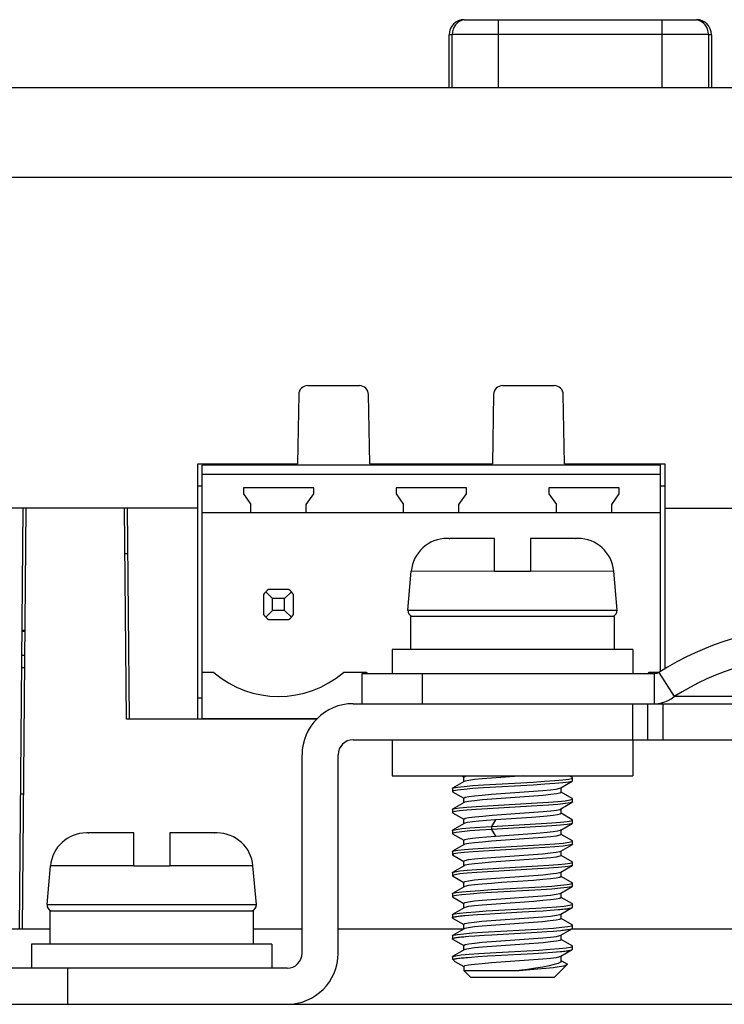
# Model space of a CAD drawing. Header units: millimetres. Extents: x 967 to 2466, y -778 to 1158.
# Tile 51 of 68: x 1839 to 1862, y 1119 to 1152. Entities that reach past the tile are written whole.
import ezdxf

# ---------------------------------------------------------------- set-up
doc = ezdxf.new("R2010")
doc.units = ezdxf.units.MM
doc.header["$LTSCALE"] = 30.734
doc.layers.get('0').update_dxf_attribs({"linetype": 'CONTINUOUS'})

msp = doc.modelspace()

# ---------------------------------------------------------------- linework, layer by layer
for p, q in [((1853.359, 1151.815), (1861.086, 1151.815)), ((1854.495, 1151.815), (1854.495, 1149.56)), ((1859.95, 1149.56), (1859.95, 1151.815)), ((1852.959, 1149.56), (1852.959, 1151.325)), ((1861.486, 1151.325), (1852.959, 1151.325)), ((1861.486, 1151.325), (1861.486, 1149.56)), ((1852.859, 1149.56), (1852.859, 1151.315)), ((1852.959, 1151.315), (1852.859, 1151.315)), ((1861.586, 1151.315), (1861.486, 1151.315)), ((1861.586, 1151.315), (1861.586, 1149.56)), ((1838.268, 1149.56), (1924.666, 1149.56)), ((1924.823, 1146.56), (1838.111, 1146.56)), ((1848.157, 1139.64), (1849.877, 1139.64)), ((1854.637, 1139.64), (1856.357, 1139.64)), ((1847.857, 1139.345), (1847.817, 1137.04)), ((1850.217, 1137.04), (1850.177, 1139.345)), ((1854.337, 1139.345), (1854.297, 1137.04)), ((1856.697, 1137.04), (1856.657, 1139.345)), ((1844.497, 1128.56), (1844.497, 1137.04)), ((1844.497, 1137.04), (1847.817, 1137.04)), ((1844.647, 1128.56), (1844.647, 1136.99)), ((1859.887, 1136.99), (1844.647, 1136.99)), ((1844.717, 1136.99), (1844.717, 1137.04)), ((1845.717, 1137.04), (1845.717, 1136.99)), ((1846.88, 1136.99), (1846.88, 1137.04)), ((1850.217, 1137.04), (1854.297, 1137.04)), ((1856.697, 1137.04), (1860.037, 1137.04)), ((1859.887, 1130.13), (1859.887, 1136.99)), ((1860.037, 1137.04), (1860.037, 1130.214)), ((1859.887, 1136.68), (1844.647, 1136.68)), ((1844.497, 1136.31), (1844.647, 1136.31)), ((1859.887, 1136.31), (1860.037, 1136.31)), ((1846.017, 1136.24), (1846.017, 1136.04)), ((1848.357, 1136.24), (1846.017, 1136.24)), ((1846.017, 1136.04), (1846.267, 1135.683)), ((1848.107, 1135.683), (1848.357, 1136.04)), ((1848.357, 1136.04), (1848.357, 1136.24)), ((1851.097, 1136.24), (1851.097, 1136.04)), ((1853.437, 1136.24), (1851.097, 1136.24)), ((1851.097, 1136.04), (1851.347, 1135.683)), ((1853.187, 1135.683), (1853.437, 1136.04)), ((1853.437, 1136.04), (1853.437, 1136.24)), ((1856.177, 1136.24), (1856.177, 1136.04)), ((1858.517, 1136.24), (1856.177, 1136.24)), ((1856.177, 1136.04), (1856.427, 1135.683)), ((1858.267, 1135.683), (1858.517, 1136.04)), ((1858.517, 1136.04), (1858.517, 1136.24)), ((1846.267, 1135.42), (1846.267, 1135.683)), ((1848.107, 1135.42), (1848.107, 1135.683)), ((1851.347, 1135.42), (1851.347, 1135.683)), ((1853.187, 1135.42), (1853.187, 1135.683)), ((1856.427, 1135.42), (1856.427, 1135.683)), ((1858.267, 1135.42), (1858.267, 1135.683)), ((1844.497, 1135.56), (1837.875, 1135.56)), ((1838.678, 1135.56), (1838.556, 1121.56)), ((1838.667, 1121.56), (1838.789, 1135.56)), ((1842.067, 1135.56), (1838.789, 1135.56)), ((1842.128, 1128.545), (1842.067, 1135.56)), ((1842.228, 1128.56), (1842.167, 1135.56)), ((1844.647, 1135.42), (1859.887, 1135.42)), ((1860.037, 1135.56), (1864.677, 1135.56)), ((1852.847, 1134.56), (1852.795, 1134.56)), ((1852.847, 1134.56), (1852.847, 1134.56)), ((1854.367, 1134.56), (1852.878, 1134.56)), ((1854.367, 1133.46), (1854.367, 1134.56)), ((1855.567, 1134.56), (1855.567, 1133.46)), ((1857.055, 1134.56), (1855.567, 1134.56)), ((1857.14, 1134.56), (1857.087, 1134.56)), ((1842.08, 1134.06), (1842.18, 1134.06)), ((1851.486, 1132.177), (1851.599, 1133.465)), ((1854.367, 1133.462), (1851.599, 1133.465)), ((1855.567, 1133.46), (1854.367, 1133.46)), ((1858.335, 1133.465), (1855.567, 1133.462)), ((1858.448, 1132.177), (1858.335, 1133.465)), ((1846.687, 1132.692), (1846.687, 1132.028)), ((1846.987, 1132.56), (1846.763, 1132.784)), ((1847.519, 1132.86), (1846.855, 1132.86)), ((1847.611, 1132.784), (1847.387, 1132.56)), ((1847.687, 1132.028), (1847.687, 1132.692)), ((1846.987, 1132.16), (1846.987, 1132.56)), ((1847.387, 1132.56), (1846.987, 1132.56)), ((1847.387, 1132.16), (1847.387, 1132.56)), ((1846.987, 1132.16), (1846.763, 1131.936)), ((1847.387, 1132.16), (1846.987, 1132.16)), ((1847.611, 1131.936), (1847.387, 1132.16)), ((1851.486, 1132.177), (1858.448, 1132.177)), ((1846.855, 1131.86), (1847.519, 1131.86)), ((1851.577, 1131.96), (1851.577, 1130.86)), ((1858.344, 1131.96), (1851.577, 1131.96)), ((1858.344, 1131.96), (1858.344, 1130.86)), ((1838.643, 1131.508), (1838.754, 1131.508)), ((1838.753, 1131.463), (1838.643, 1131.463)), ((1850.967, 1130.86), (1850.967, 1130.06)), ((1858.967, 1130.86), (1850.967, 1130.86)), ((1858.967, 1130.86), (1858.967, 1130.06)), ((1838.746, 1130.663), (1838.636, 1130.663)), ((1838.743, 1130.248), (1838.632, 1130.248)), ((1845.033, 1130.1), (1844.647, 1130.1)), ((1850.113, 1130.1), (1849.341, 1130.1)), ((1849.967, 1129.06), (1849.967, 1130.06)), ((1849.967, 1130.06), (1859.694, 1130.06)), ((1851.967, 1130.06), (1851.967, 1129.06)), ((1859.832, 1130.1), (1859.501, 1130.1)), ((1859.694, 1129.06), (1859.694, 1130.06)), ((1859.832, 1130.099), (1860.345, 1129.295)), ((1844.497, 1129.26), (1844.647, 1129.26)), ((1849.667, 1129.06), (1912.267, 1129.06)), ((1851.967, 1129.06), (1858.967, 1129.06)), ((1858.967, 1127.86), (1858.967, 1129.06)), ((1859.469, 1127.86), (1859.469, 1129.06)), ((1859.969, 1129.06), (1859.969, 1127.86)), ((1865.077, 1129.295), (1861.19, 1129.295)), ((1842.128, 1128.56), (1842.228, 1128.56)), ((1848.45, 1128.545), (1842.128, 1128.545)), ((1842.228, 1128.56), (1844.497, 1128.56)), ((1844.497, 1128.56), (1844.647, 1128.56)), ((1848.463, 1128.56), (1844.647, 1128.56)), ((1849.667, 1127.86), (1912.267, 1127.86)), ((1850.967, 1127.86), (1850.967, 1126.66)), ((1858.967, 1127.86), (1858.967, 1126.66)), ((1847.967, 1120.76), (1847.967, 1127.36)), ((1849.167, 1120.76), (1849.167, 1127.36)), ((1850.967, 1126.66), (1858.967, 1126.66)), ((1853.357, 1126.471), (1852.977, 1126.251)), ((1853.269, 1126.66), (1853.343, 1126.617)), ((1853.346, 1126.621), (1853.388, 1126.647)), ((1853.346, 1126.459), (1853.346, 1126.621)), ((1853.388, 1126.484), (1853.357, 1126.472)), ((1854.001, 1126.358), (1855.651, 1126.454)), ((1855.345, 1126.66), (1854.269, 1126.584)), ((1856.577, 1126.259), (1856.957, 1126.48)), ((1856.836, 1126.549), (1856.944, 1126.573)), ((1856.958, 1126.601), (1856.85, 1126.663)), ((1856.944, 1126.573), (1856.967, 1126.59)), ((1856.957, 1126.48), (1856.944, 1126.474)), ((1856.967, 1126.491), (1856.957, 1126.48)), ((1856.967, 1126.49), (1856.967, 1126.59)), ((1852.968, 1126.239), (1852.977, 1126.25)), ((1852.968, 1126.24), (1852.968, 1126.14)), ((1853.01, 1126.163), (1852.968, 1126.14)), ((1852.968, 1126.14), (1852.977, 1126.129)), ((1852.977, 1126.25), (1853.01, 1126.262)), ((1852.977, 1126.129), (1853.343, 1125.916)), ((1853.141, 1126.187), (1853.01, 1126.163)), ((1855.651, 1126.354), (1854.002, 1126.259)), ((1854.269, 1126.047), (1855.665, 1126.146)), ((1856.546, 1126.246), (1856.577, 1126.258)), ((1856.588, 1126.109), (1856.547, 1126.084)), ((1856.588, 1126.109), (1856.588, 1126.259)), ((1856.957, 1125.901), (1856.591, 1126.114)), ((1838.596, 1126.06), (1838.706, 1126.06)), ((1853.346, 1125.921), (1853.388, 1125.947)), ((1853.346, 1125.759), (1853.346, 1125.921)), ((1853.387, 1125.784), (1853.357, 1125.772)), ((1855.682, 1125.984), (1854.278, 1125.885)), ((1856.577, 1125.559), (1856.956, 1125.779)), ((1856.956, 1125.78), (1856.886, 1125.759)), ((1856.961, 1125.782), (1856.956, 1125.78)), ((1856.966, 1125.89), (1856.957, 1125.901)), ((1856.966, 1125.79), (1856.961, 1125.782)), ((1856.966, 1125.79), (1856.966, 1125.89)), ((1852.967, 1125.54), (1852.972, 1125.547)), ((1852.967, 1125.54), (1852.967, 1125.44)), ((1852.972, 1125.547), (1852.976, 1125.55)), ((1853.357, 1125.771), (1852.976, 1125.55)), ((1852.976, 1125.55), (1853.047, 1125.571)), ((1854.133, 1125.667), (1855.791, 1125.762)), ((1855.792, 1125.663), (1854.133, 1125.567)), ((1854.287, 1125.348), (1855.679, 1125.447)), ((1856.547, 1125.546), (1856.577, 1125.558)), ((1856.588, 1125.409), (1856.588, 1125.559)), ((1852.967, 1125.44), (1852.976, 1125.43)), ((1852.976, 1125.429), (1853.343, 1125.216)), ((1853.346, 1125.221), (1853.389, 1125.247)), ((1853.346, 1125.059), (1853.346, 1125.221)), ((1854.397, 1125.193), (1854.264, 1124.975)), ((1855.608, 1125.279), (1854.397, 1125.194)), ((1856.588, 1125.409), (1856.557, 1125.387)), ((1856.956, 1125.201), (1856.591, 1125.413)), ((1856.782, 1125.141), (1856.92, 1125.166)), ((1856.92, 1125.166), (1856.966, 1125.19)), ((1856.966, 1125.19), (1856.956, 1125.201)), ((1856.966, 1125.09), (1856.966, 1125.19)), ((1852.968, 1124.84), (1852.977, 1124.851)), ((1852.968, 1124.84), (1852.968, 1124.74)), ((1853.358, 1125.072), (1852.977, 1124.851)), ((1852.977, 1124.851), (1852.988, 1124.856)), ((1853.378, 1125.081), (1853.358, 1125.072)), ((1854.264, 1124.875), (1854.397, 1124.657)), ((1854.265, 1124.975), (1855.923, 1125.07)), ((1854.265, 1124.975), (1854.265, 1124.875)), ((1855.924, 1124.971), (1854.265, 1124.875)), ((1856.557, 1124.849), (1856.576, 1124.858)), ((1856.576, 1124.858), (1856.956, 1125.079)), ((1856.588, 1124.709), (1856.588, 1124.871)), ((1856.956, 1125.079), (1856.92, 1125.066)), ((1856.966, 1125.09), (1856.956, 1125.079)), ((1840.847, 1124.76), (1840.795, 1124.76)), ((1840.847, 1124.76), (1840.847, 1124.76)), ((1842.367, 1124.76), (1840.878, 1124.76)), ((1842.367, 1123.66), (1842.367, 1124.76)), ((1843.567, 1124.76), (1843.567, 1123.66)), ((1845.055, 1124.76), (1843.567, 1124.76)), ((1845.14, 1124.76), (1845.087, 1124.76)), ((1852.988, 1124.756), (1852.968, 1124.74)), ((1852.977, 1124.729), (1853.343, 1124.517)), ((1853.091, 1124.78), (1852.988, 1124.756)), ((1853.346, 1124.521), (1853.379, 1124.544)), ((1853.346, 1124.359), (1853.346, 1124.521)), ((1855.667, 1124.583), (1854.273, 1124.484)), ((1854.397, 1124.656), (1855.616, 1124.742)), ((1856.588, 1124.709), (1856.546, 1124.683)), ((1856.958, 1124.5), (1856.591, 1124.714)), ((1856.839, 1124.45), (1856.947, 1124.474)), ((1856.947, 1124.474), (1856.967, 1124.49)), ((1856.967, 1124.49), (1856.958, 1124.5)), ((1856.967, 1124.39), (1856.967, 1124.49)), ((1852.968, 1124.14), (1852.977, 1124.15)), ((1852.968, 1124.14), (1852.968, 1124.04)), ((1853.357, 1124.371), (1852.977, 1124.151)), ((1852.977, 1124.15), (1853.013, 1124.163)), ((1853.387, 1124.384), (1853.357, 1124.372)), ((1854.002, 1124.259), (1855.668, 1124.355)), ((1855.669, 1124.255), (1854.002, 1124.159)), ((1856.546, 1124.146), (1856.577, 1124.158)), ((1856.577, 1124.158), (1856.958, 1124.379)), ((1856.588, 1124.009), (1856.588, 1124.158)), ((1856.958, 1124.38), (1856.947, 1124.375)), ((1856.967, 1124.39), (1856.958, 1124.38)), ((1853.013, 1124.064), (1852.968, 1124.04)), ((1852.968, 1124.04), (1852.977, 1124.029)), ((1852.977, 1124.029), (1853.343, 1123.816)), ((1853.147, 1124.088), (1853.013, 1124.064)), ((1853.346, 1123.821), (1853.388, 1123.847)), ((1853.346, 1123.659), (1853.346, 1123.821)), ((1854.263, 1123.946), (1855.657, 1124.045)), ((1855.661, 1123.883), (1854.268, 1123.784)), ((1856.588, 1124.009), (1856.546, 1123.983)), ((1856.957, 1123.801), (1856.591, 1124.014)), ((1839.486, 1122.377), (1839.599, 1123.665)), ((1842.367, 1123.662), (1839.599, 1123.665)), ((1843.567, 1123.66), (1842.367, 1123.66)), ((1846.335, 1123.665), (1843.567, 1123.662)), ((1846.448, 1122.377), (1846.335, 1123.665)), ((1853.357, 1123.671), (1852.977, 1123.45)), ((1853.388, 1123.684), (1853.357, 1123.672)), ((1854.14, 1123.567), (1855.805, 1123.663)), ((1855.805, 1123.563), (1854.141, 1123.468)), ((1856.577, 1123.459), (1856.957, 1123.679)), ((1856.957, 1123.68), (1856.884, 1123.658)), ((1856.966, 1123.79), (1856.957, 1123.801)), ((1856.966, 1123.691), (1856.957, 1123.68)), ((1856.966, 1123.69), (1856.966, 1123.79)), ((1852.967, 1123.439), (1852.973, 1123.448)), ((1852.967, 1123.44), (1852.967, 1123.34)), ((1852.967, 1123.34), (1852.976, 1123.329)), ((1852.973, 1123.448), (1852.977, 1123.45)), ((1852.976, 1123.329), (1853.343, 1123.116)), ((1852.977, 1123.45), (1853.05, 1123.472)), ((1854.259, 1123.246), (1855.663, 1123.346)), ((1856.588, 1123.309), (1856.545, 1123.283)), ((1856.547, 1123.446), (1856.577, 1123.458)), ((1856.588, 1123.309), (1856.588, 1123.459)), ((1856.956, 1123.101), (1856.591, 1123.313)), ((1853.357, 1122.972), (1852.976, 1122.75)), ((1853.346, 1123.121), (1853.387, 1123.146)), ((1853.346, 1122.959), (1853.346, 1123.121)), ((1853.387, 1122.984), (1853.357, 1122.972)), ((1854.271, 1122.875), (1855.919, 1122.97)), ((1855.92, 1122.871), (1854.272, 1122.776)), ((1856.576, 1122.758), (1856.956, 1122.979)), ((1856.786, 1123.042), (1856.919, 1123.066)), ((1856.919, 1123.066), (1856.966, 1123.09)), ((1856.956, 1122.979), (1856.92, 1122.966)), ((1856.966, 1123.09), (1856.956, 1123.101)), ((1856.966, 1122.99), (1856.956, 1122.979)), ((1856.966, 1122.99), (1856.966, 1123.09)), ((1852.967, 1122.74), (1852.976, 1122.75)), ((1852.967, 1122.74), (1852.967, 1122.64)), ((1852.988, 1122.656), (1852.967, 1122.64)), ((1852.976, 1122.75), (1852.988, 1122.756)), ((1852.976, 1122.63), (1853.343, 1122.416)), ((1853.093, 1122.68), (1852.988, 1122.656)), ((1854.265, 1122.546), (1855.66, 1122.646)), ((1856.546, 1122.746), (1856.576, 1122.758)), ((1856.588, 1122.609), (1856.546, 1122.583)), ((1856.588, 1122.609), (1856.588, 1122.758)), ((1856.958, 1122.4), (1856.591, 1122.613)), ((1839.486, 1122.377), (1846.448, 1122.377)), ((1853.358, 1122.272), (1852.977, 1122.051)), ((1853.346, 1122.421), (1853.388, 1122.447)), ((1853.346, 1122.259), (1853.346, 1122.421)), ((1853.387, 1122.284), (1853.358, 1122.272)), ((1854.096, 1122.164), (1855.742, 1122.259)), ((1855.676, 1122.484), (1854.271, 1122.384)), ((1855.737, 1122.159), (1855.987, 1122.175)), ((1855.987, 1122.175), (1856.217, 1122.19)), ((1856.217, 1122.19), (1856.355, 1122.201)), ((1856.355, 1122.201), (1856.482, 1122.211)), ((1856.577, 1122.058), (1856.957, 1122.279)), ((1856.966, 1122.39), (1856.958, 1122.4)), ((1856.966, 1122.29), (1856.966, 1122.39)), ((1839.577, 1122.16), (1839.577, 1121.06)), ((1846.344, 1122.16), (1839.577, 1122.16)), ((1846.344, 1122.16), (1846.344, 1121.06)), ((1852.968, 1122.04), (1852.971, 1122.047)), ((1852.968, 1122.04), (1852.968, 1121.94)), ((1852.971, 1122.047), (1852.977, 1122.051)), ((1852.977, 1122.051), (1853.042, 1122.07)), ((1852.977, 1121.929), (1853.343, 1121.716)), ((1853.397, 1122.014), (1853.518, 1122.025)), ((1853.518, 1122.025), (1853.653, 1122.035)), ((1853.653, 1122.035), (1853.798, 1122.046)), ((1853.798, 1122.046), (1854.036, 1122.061)), ((1854.036, 1122.061), (1855.29, 1122.133)), ((1854.255, 1121.846), (1855.664, 1121.946)), ((1855.29, 1122.133), (1855.737, 1122.159)), ((1856.588, 1121.909), (1856.546, 1121.883)), ((1856.547, 1122.046), (1856.577, 1122.058)), ((1856.588, 1121.909), (1856.588, 1122.058)), ((1856.957, 1121.701), (1856.591, 1121.914)), ((1839.577, 1121.56), (1836.598, 1121.56)), ((1839.577, 1121.56), (1838.667, 1121.56)), ((1847.967, 1121.56), (1846.344, 1121.56)), ((1847.967, 1121.56), (1846.344, 1121.56)), ((1853.346, 1121.56), (1849.167, 1121.56)), ((1853.346, 1121.56), (1849.167, 1121.56)), ((1853.357, 1121.571), (1852.977, 1121.35)), ((1853.346, 1121.721), (1853.386, 1121.746)), ((1853.346, 1121.559), (1853.346, 1121.721)), ((1853.387, 1121.584), (1853.357, 1121.572)), ((1855.656, 1121.782), (1854.262, 1121.683)), ((1856.447, 1121.508), (1856.563, 1121.518)), ((1856.577, 1121.358), (1856.958, 1121.58)), ((1856.811, 1121.645), (1856.932, 1121.669)), ((1873.346, 1121.56), (1856.924, 1121.56)), ((1873.346, 1121.56), (1856.924, 1121.56)), ((1856.932, 1121.669), (1856.966, 1121.69)), ((1856.966, 1121.59), (1856.966, 1121.69)), ((1852.967, 1121.339), (1852.977, 1121.35)), ((1852.967, 1121.339), (1852.967, 1121.24)), ((1852.976, 1121.23), (1853.343, 1121.017)), ((1852.977, 1121.35), (1853.009, 1121.362)), ((1853.4, 1121.315), (1853.518, 1121.324)), ((1853.518, 1121.324), (1853.718, 1121.34)), ((1853.718, 1121.34), (1853.866, 1121.35)), ((1853.866, 1121.35), (1854.024, 1121.361)), ((1854.024, 1121.361), (1854.277, 1121.376)), ((1854.27, 1121.147), (1855.667, 1121.246)), ((1854.277, 1121.376), (1855.792, 1121.462)), ((1855.792, 1121.462), (1855.954, 1121.472)), ((1855.954, 1121.472), (1856.107, 1121.483)), ((1856.107, 1121.483), (1856.319, 1121.498)), ((1856.319, 1121.498), (1856.447, 1121.508)), ((1856.547, 1121.346), (1856.577, 1121.358)), ((1856.588, 1121.209), (1856.547, 1121.184)), ((1856.588, 1121.209), (1856.588, 1121.358)), ((1856.957, 1121.001), (1856.591, 1121.214)), ((1838.967, 1121.06), (1838.967, 1120.26)), ((1846.967, 1121.06), (1838.967, 1121.06)), ((1846.967, 1121.06), (1846.967, 1120.26)), ((1853.357, 1120.871), (1852.976, 1120.65)), ((1853.346, 1121.021), (1853.388, 1121.047)), ((1853.346, 1120.859), (1853.346, 1121.021)), ((1853.387, 1120.884), (1853.357, 1120.872)), ((1854.221, 1120.772), (1855.859, 1120.866)), ((1855.675, 1121.084), (1854.275, 1120.984)), ((1856.577, 1120.658), (1856.957, 1120.88)), ((1856.967, 1120.99), (1856.957, 1121.001)), ((1856.967, 1120.89), (1856.967, 1120.989)), ((1852.967, 1120.64), (1852.976, 1120.65)), ((1852.967, 1120.64), (1852.967, 1120.56)), ((1852.983, 1120.544), (1852.967, 1120.56)), ((1852.999, 1120.56), (1852.968, 1120.56)), ((1852.976, 1120.65), (1852.984, 1120.654)), ((1852.999, 1120.56), (1853.014, 1120.513)), ((1853.066, 1120.575), (1853.097, 1120.58)), ((1853.097, 1120.58), (1853.131, 1120.585)), ((1853.131, 1120.585), (1853.169, 1120.59)), ((1853.471, 1120.621), (1853.598, 1120.631)), ((1853.598, 1120.631), (1853.81, 1120.646)), ((1853.81, 1120.646), (1854.131, 1120.667)), ((1854.131, 1120.667), (1854.39, 1120.683)), ((1854.264, 1120.446), (1855.669, 1120.546)), ((1854.39, 1120.683), (1855.665, 1120.755)), ((1855.665, 1120.755), (1855.999, 1120.775)), ((1855.999, 1120.775), (1856.154, 1120.786)), ((1856.154, 1120.786), (1856.298, 1120.796)), ((1856.298, 1120.796), (1856.431, 1120.807)), ((1856.431, 1120.807), (1856.552, 1120.817)), ((1856.547, 1120.646), (1856.577, 1120.658)), ((1856.588, 1120.5), (1856.588, 1120.658)), ((1847.467, 1120.26), (1838.167, 1120.26)), ((1840.167, 1120.26), (1840.167, 1119.06)), ((1853.014, 1120.513), (1853.05, 1120.486)), ((1853.049, 1120.487), (1853.343, 1120.317)), ((1853.346, 1120.321), (1853.387, 1120.346)), ((1853.346, 1120.321), (1853.346, 1120.181)), ((1855.19, 1120.181), (1855.804, 1120.235)), ((1856.367, 1119.96), (1856.79, 1120.383)), ((1856.594, 1120.511), (1856.796, 1120.394)), ((1856.79, 1120.383), (1856.796, 1120.394)), ((1856.796, 1120.394), (1856.793, 1120.396)), ((1853.346, 1120.181), (1855.19, 1120.181)), ((1853.567, 1119.96), (1853.346, 1120.181)), ((1853.569, 1119.96), (1856.365, 1119.96)), ((1836.467, 1119.06), (1950.767, 1119.06))]:
    msp.add_line(p, q)
for points in [[(1852.858, 1134.56), (1852.852, 1134.56), (1852.847, 1134.56)], [(1852.858, 1134.56), (1852.868, 1134.56), (1852.873, 1134.56), (1852.878, 1134.56)], [(1857.055, 1134.56), (1857.061, 1134.56), (1857.066, 1134.56)], [(1857.087, 1134.56), (1857.081, 1134.56), (1857.076, 1134.56), (1857.066, 1134.56)], [(1859.832, 1130.099), (1859.811, 1130.088), (1859.79, 1130.078), (1859.767, 1130.07), (1859.744, 1130.065), (1859.719, 1130.061), (1859.694, 1130.06)], [(1859.811, 1129.067), (1859.926, 1129.087), (1860.038, 1129.12)], [(1860.038, 1129.12), (1860.146, 1129.167), (1860.249, 1129.225), (1860.345, 1129.295)], [(1861.19, 1129.295), (1860.735, 1129.297), (1860.345, 1129.295)], [(1854.269, 1126.584), (1853.959, 1126.559), (1853.703, 1126.534), (1853.51, 1126.509), (1853.388, 1126.484)], [(1855.651, 1126.454), (1856.037, 1126.478), (1856.375, 1126.502), (1856.645, 1126.526), (1856.836, 1126.549)], [(1856.944, 1126.474), (1856.836, 1126.45), (1856.645, 1126.426), (1856.375, 1126.402), (1856.038, 1126.378), (1855.651, 1126.354)], [(1856.967, 1126.59), (1856.963, 1126.597), (1856.958, 1126.6)], [(1853.01, 1126.262), (1853.141, 1126.286), (1853.359, 1126.311), (1853.651, 1126.335), (1854.001, 1126.358)], [(1854.002, 1126.259), (1853.651, 1126.235), (1853.359, 1126.211), (1853.141, 1126.187)], [(1855.665, 1126.146), (1855.973, 1126.171), (1856.23, 1126.196), (1856.425, 1126.221), (1856.546, 1126.246)], [(1854.278, 1125.885), (1853.966, 1125.859), (1853.704, 1125.834), (1853.508, 1125.809), (1853.387, 1125.784)], [(1853.388, 1125.947), (1853.51, 1125.972), (1853.704, 1125.997), (1853.961, 1126.022), (1854.269, 1126.047)], [(1856.547, 1126.084), (1856.428, 1126.059), (1856.238, 1126.034), (1855.986, 1126.009), (1855.682, 1125.984)], [(1855.791, 1125.762), (1856.159, 1125.786), (1856.475, 1125.81), (1856.722, 1125.834), (1856.886, 1125.858)], [(1856.886, 1125.858), (1856.961, 1125.882), (1856.966, 1125.89)], [(1853.047, 1125.472), (1852.972, 1125.448), (1852.967, 1125.44)], [(1853.047, 1125.571), (1853.206, 1125.595), (1853.448, 1125.619), (1853.763, 1125.643), (1854.133, 1125.667)], [(1854.133, 1125.567), (1853.763, 1125.543), (1853.449, 1125.519), (1853.207, 1125.495), (1853.047, 1125.472)], [(1855.679, 1125.447), (1855.985, 1125.472), (1856.237, 1125.497), (1856.427, 1125.521), (1856.547, 1125.546)], [(1856.886, 1125.759), (1856.723, 1125.735), (1856.475, 1125.711), (1856.159, 1125.686), (1855.792, 1125.663)], [(1854.397, 1125.194), (1854.103, 1125.171), (1853.844, 1125.148), (1853.632, 1125.126), (1853.475, 1125.103), (1853.378, 1125.081)], [(1853.389, 1125.247), (1853.514, 1125.273), (1853.714, 1125.298), (1853.976, 1125.323), (1854.287, 1125.348)], [(1856.557, 1125.387), (1856.465, 1125.365), (1856.318, 1125.343), (1856.121, 1125.322), (1855.881, 1125.3), (1855.608, 1125.279)], [(1855.923, 1125.07), (1856.27, 1125.094), (1856.56, 1125.117), (1856.782, 1125.141)], [(1852.988, 1124.856), (1853.091, 1124.879), (1853.279, 1124.903), (1853.544, 1124.926), (1853.876, 1124.95), (1854.265, 1124.975)], [(1854.265, 1124.875), (1853.877, 1124.851), (1853.544, 1124.827), (1853.28, 1124.803), (1853.091, 1124.78)], [(1855.616, 1124.742), (1855.887, 1124.764), (1856.125, 1124.785), (1856.32, 1124.806), (1856.466, 1124.828), (1856.557, 1124.849)], [(1856.92, 1125.066), (1856.782, 1125.042), (1856.56, 1125.018), (1856.271, 1124.994), (1855.924, 1124.971)], [(1840.858, 1124.76), (1840.852, 1124.76), (1840.847, 1124.76)], [(1840.858, 1124.76), (1840.868, 1124.76), (1840.873, 1124.76), (1840.878, 1124.76)], [(1845.055, 1124.76), (1845.061, 1124.76), (1845.066, 1124.76)], [(1845.087, 1124.76), (1845.081, 1124.76), (1845.076, 1124.76), (1845.066, 1124.76)], [(1852.968, 1124.74), (1852.973, 1124.733), (1852.977, 1124.729)], [(1853.379, 1124.544), (1853.477, 1124.566), (1853.635, 1124.589), (1853.848, 1124.611), (1854.106, 1124.634), (1854.397, 1124.656)], [(1854.273, 1124.484), (1853.965, 1124.459), (1853.706, 1124.434), (1853.51, 1124.409), (1853.387, 1124.384)], [(1856.546, 1124.683), (1856.423, 1124.658), (1856.229, 1124.633), (1855.973, 1124.608), (1855.667, 1124.583)], [(1853.013, 1124.163), (1853.147, 1124.187), (1853.364, 1124.211), (1853.653, 1124.235), (1854.002, 1124.259)], [(1854.002, 1124.159), (1853.654, 1124.135), (1853.365, 1124.112), (1853.147, 1124.088)], [(1855.657, 1124.045), (1855.967, 1124.07), (1856.226, 1124.096), (1856.422, 1124.121), (1856.546, 1124.146)], [(1855.668, 1124.355), (1856.048, 1124.378), (1856.379, 1124.402), (1856.647, 1124.426), (1856.839, 1124.45)], [(1856.947, 1124.375), (1856.839, 1124.35), (1856.648, 1124.326), (1856.38, 1124.303), (1856.049, 1124.279), (1855.669, 1124.255)], [(1853.388, 1123.847), (1853.51, 1123.872), (1853.702, 1123.897), (1853.956, 1123.921), (1854.263, 1123.946)], [(1856.546, 1123.983), (1856.424, 1123.958), (1856.228, 1123.933), (1855.97, 1123.908), (1855.661, 1123.883)], [(1853.05, 1123.472), (1853.215, 1123.496), (1853.461, 1123.52), (1853.776, 1123.544), (1854.14, 1123.567)], [(1854.268, 1123.784), (1853.96, 1123.759), (1853.704, 1123.734), (1853.51, 1123.709), (1853.388, 1123.684)], [(1855.805, 1123.663), (1856.173, 1123.687), (1856.482, 1123.71), (1856.722, 1123.734), (1856.884, 1123.758)], [(1856.884, 1123.658), (1856.722, 1123.635), (1856.482, 1123.611), (1856.173, 1123.587), (1855.805, 1123.563)], [(1856.884, 1123.758), (1856.96, 1123.781), (1856.966, 1123.79)], [(1853.05, 1123.372), (1852.973, 1123.348), (1852.967, 1123.34)], [(1854.141, 1123.468), (1853.776, 1123.444), (1853.462, 1123.42), (1853.216, 1123.396), (1853.05, 1123.372)], [(1853.387, 1123.146), (1853.507, 1123.171), (1853.698, 1123.196), (1853.952, 1123.221), (1854.259, 1123.246)], [(1855.661, 1123.183), (1854.962, 1123.133), (1854.606, 1123.109), (1854.265, 1123.084), (1853.957, 1123.059), (1853.701, 1123.034), (1853.508, 1123.009), (1853.387, 1122.984)], [(1856.545, 1123.283), (1856.422, 1123.258), (1856.227, 1123.233), (1855.971, 1123.208), (1855.661, 1123.183)], [(1855.663, 1123.346), (1855.975, 1123.371), (1856.234, 1123.396), (1856.428, 1123.421), (1856.547, 1123.446)], [(1852.988, 1122.756), (1853.092, 1122.779), (1853.284, 1122.803), (1853.554, 1122.827), (1853.889, 1122.851), (1854.271, 1122.875)], [(1855.919, 1122.97), (1856.274, 1122.994), (1856.568, 1123.018), (1856.786, 1123.042)], [(1856.92, 1122.966), (1856.786, 1122.942), (1856.568, 1122.919), (1856.274, 1122.895), (1855.92, 1122.871)], [(1852.967, 1122.64), (1852.972, 1122.633), (1852.976, 1122.63)], [(1854.272, 1122.776), (1853.89, 1122.752), (1853.554, 1122.728), (1853.284, 1122.704), (1853.093, 1122.68)], [(1853.388, 1122.447), (1853.509, 1122.472), (1853.703, 1122.497), (1853.958, 1122.522), (1854.265, 1122.546)], [(1855.66, 1122.646), (1855.968, 1122.671), (1856.228, 1122.696), (1856.424, 1122.721), (1856.546, 1122.746)], [(1856.546, 1122.583), (1856.424, 1122.558), (1856.233, 1122.533), (1855.98, 1122.509), (1855.676, 1122.484)], [(1854.271, 1122.384), (1853.96, 1122.359), (1853.703, 1122.334), (1853.509, 1122.309), (1853.387, 1122.284)], [(1855.742, 1122.259), (1856.111, 1122.283), (1856.429, 1122.306), (1856.686, 1122.33), (1856.863, 1122.354)], [(1856.482, 1122.211), (1856.54, 1122.216), (1856.595, 1122.221), (1856.646, 1122.226), (1856.694, 1122.231), (1856.739, 1122.236), (1856.78, 1122.241), (1856.817, 1122.247), (1856.85, 1122.252), (1856.878, 1122.257), (1856.903, 1122.262), (1856.924, 1122.267), (1856.94, 1122.272), (1856.953, 1122.277), (1856.957, 1122.279)], [(1856.863, 1122.354), (1856.954, 1122.377), (1856.966, 1122.39)], [(1856.957, 1122.279), (1856.961, 1122.282), (1856.966, 1122.287), (1856.967, 1122.29)], [(1852.968, 1121.94), (1852.968, 1121.943), (1852.973, 1121.948), (1852.981, 1121.953), (1852.994, 1121.958), (1853.01, 1121.963), (1853.031, 1121.968), (1853.056, 1121.974)], [(1852.977, 1121.929), (1852.972, 1121.933), (1852.968, 1121.938), (1852.968, 1121.94)], [(1853.042, 1122.07), (1853.199, 1122.094), (1853.433, 1122.117), (1853.736, 1122.141), (1854.096, 1122.164)], [(1853.056, 1121.974), (1853.085, 1121.979), (1853.118, 1121.984), (1853.156, 1121.989)], [(1853.156, 1121.989), (1853.197, 1121.994), (1853.241, 1121.999), (1853.29, 1122.004), (1853.342, 1122.009), (1853.397, 1122.014)], [(1853.386, 1121.746), (1853.506, 1121.771), (1853.697, 1121.796), (1853.95, 1121.821), (1854.255, 1121.846)], [(1856.546, 1121.883), (1856.422, 1121.858), (1856.224, 1121.832), (1855.964, 1121.807), (1855.656, 1121.782)], [(1855.664, 1121.946), (1855.975, 1121.971), (1856.233, 1121.996), (1856.427, 1122.021), (1856.547, 1122.046)], [(1854.262, 1121.683), (1853.954, 1121.658), (1853.7, 1121.634), (1853.509, 1121.609), (1853.387, 1121.584)], [(1853.972, 1121.457), (1854.775, 1121.504), (1855.194, 1121.527), (1855.987, 1121.574)], [(1855.987, 1121.574), (1856.328, 1121.598), (1856.606, 1121.622), (1856.811, 1121.645)], [(1856.563, 1121.518), (1856.617, 1121.523), (1856.666, 1121.528), (1856.713, 1121.533), (1856.756, 1121.538), (1856.795, 1121.543), (1856.83, 1121.549), (1856.862, 1121.554), (1856.889, 1121.559), (1856.913, 1121.564), (1856.932, 1121.569), (1856.947, 1121.575), (1856.957, 1121.58)], [(1856.966, 1121.69), (1856.966, 1121.692), (1856.957, 1121.7)], [(1856.957, 1121.58), (1856.964, 1121.585), (1856.966, 1121.59)], [(1852.967, 1121.24), (1852.968, 1121.243), (1852.973, 1121.248), (1852.982, 1121.253), (1852.996, 1121.258), (1853.013, 1121.264), (1853.035, 1121.269), (1853.061, 1121.274)], [(1852.976, 1121.23), (1852.972, 1121.233), (1852.968, 1121.238), (1852.967, 1121.24)], [(1853.009, 1121.362), (1853.136, 1121.386), (1853.345, 1121.409), (1853.628, 1121.433), (1853.972, 1121.457)], [(1853.061, 1121.274), (1853.091, 1121.279), (1853.124, 1121.285), (1853.161, 1121.29)], [(1853.161, 1121.29), (1853.202, 1121.295), (1853.246, 1121.3), (1853.294, 1121.305), (1853.345, 1121.31), (1853.4, 1121.315)], [(1855.667, 1121.246), (1855.975, 1121.271), (1856.232, 1121.296), (1856.426, 1121.321), (1856.547, 1121.346)], [(1854.275, 1120.984), (1853.967, 1120.959), (1853.706, 1120.934), (1853.51, 1120.909), (1853.387, 1120.884)], [(1853.388, 1121.047), (1853.511, 1121.072), (1853.705, 1121.097), (1853.961, 1121.122), (1854.27, 1121.147)], [(1856.547, 1121.184), (1856.428, 1121.159), (1856.236, 1121.134), (1855.982, 1121.109), (1855.675, 1121.084)], [(1855.859, 1120.866), (1856.218, 1120.89), (1856.518, 1120.914), (1856.748, 1120.937), (1856.898, 1120.961)], [(1856.552, 1120.817), (1856.607, 1120.822), (1856.659, 1120.827), (1856.706, 1120.833), (1856.751, 1120.838), (1856.791, 1120.843), (1856.827, 1120.848), (1856.859, 1120.853), (1856.887, 1120.858), (1856.911, 1120.864), (1856.931, 1120.869), (1856.946, 1120.874), (1856.957, 1120.88)], [(1856.898, 1120.961), (1856.964, 1120.984), (1856.967, 1120.99)], [(1856.957, 1120.88), (1856.964, 1120.885), (1856.967, 1120.89), (1856.967, 1120.89)], [(1852.984, 1120.654), (1853.081, 1120.677), (1853.263, 1120.701), (1853.523, 1120.725), (1853.849, 1120.749), (1854.221, 1120.772)], [(1852.999, 1120.56), (1853.017, 1120.565), (1853.04, 1120.57), (1853.066, 1120.575)], [(1853.169, 1120.59), (1853.211, 1120.596), (1853.256, 1120.601), (1853.305, 1120.606), (1853.357, 1120.611), (1853.413, 1120.616), (1853.471, 1120.621)], [(1855.669, 1120.546), (1855.976, 1120.571), (1856.232, 1120.596), (1856.426, 1120.621), (1856.547, 1120.646)], [(1853.387, 1120.346), (1853.507, 1120.371), (1853.7, 1120.396), (1853.956, 1120.421), (1854.264, 1120.446)], [(1856.484, 1120.42), (1856.358, 1120.38), (1856.188, 1120.34), (1855.978, 1120.3), (1855.736, 1120.26), (1855.471, 1120.221), (1855.19, 1120.181)], [(1855.804, 1120.235), (1856.08, 1120.262), (1856.322, 1120.289), (1856.521, 1120.315), (1856.67, 1120.341)], [(1856.588, 1120.5), (1856.562, 1120.46), (1856.484, 1120.42)], [(1856.67, 1120.341), (1856.764, 1120.368), (1856.79, 1120.383)]]:
    msp.add_lwpolyline(points)
for centre, radius, start, end in [((1853.359, 1151.315), 0.5, 90, 180), ((1853.459, 1151.325), 0.5, 101.537, 180), ((1860.986, 1151.325), 0.5, 0, 78.463), ((1861.086, 1151.315), 0.5, 0, 90), ((1848.157, 1139.34), 0.3, 90, 179), ((1849.877, 1139.34), 0.3, 1, 90), ((1854.637, 1139.34), 0.3, 90, 179), ((1856.357, 1139.34), 0.3, 1, 90), ((1852.794, 1133.36), 1.2, 90, 175), ((1857.14, 1133.36), 1.2, 5, 90), ((1847.187, 1132.36), 0.6, 123.5573, 146.4427), ((1847.187, 1132.36), 0.6, 33.5573, 56.4427), ((1847.187, 1132.36), 0.6, 213.5573, 236.4427), ((1847.187, 1132.36), 0.6, 303.5573, 326.4427), ((1851.685, 1132.16), 0.2, 175, 255), ((1858.249, 1132.16), 0.2, 285, 5), ((1864.967, 1122.06), 9.539, 57.4305, 122.5695), ((1864.967, 1122.06), 8.585, 57.4305, 122.5695), ((1847.187, 1132.6), 3.3, 229.2509, 310.7491), ((1852.267, 1132.6), 3.3, 229.2509, 230.4826), ((1857.347, 1132.6), 3.3, 309.5174, 310.7491), ((1849.667, 1127.36), 1.7, 90, 180), ((1849.667, 1127.36), 0.5, 90, 180), ((1840.794, 1123.56), 1.2, 90, 175), ((1845.14, 1123.56), 1.2, 5, 90), ((1839.685, 1122.36), 0.2, 175, 255), ((1846.249, 1122.36), 0.2, 285, 5), ((1847.467, 1120.76), 1.7, 270, 360), ((1847.467, 1120.76), 0.5, 270, 360)]:
    msp.add_arc(centre, radius, start, end)

doc.saveas('drawing.dxf')
